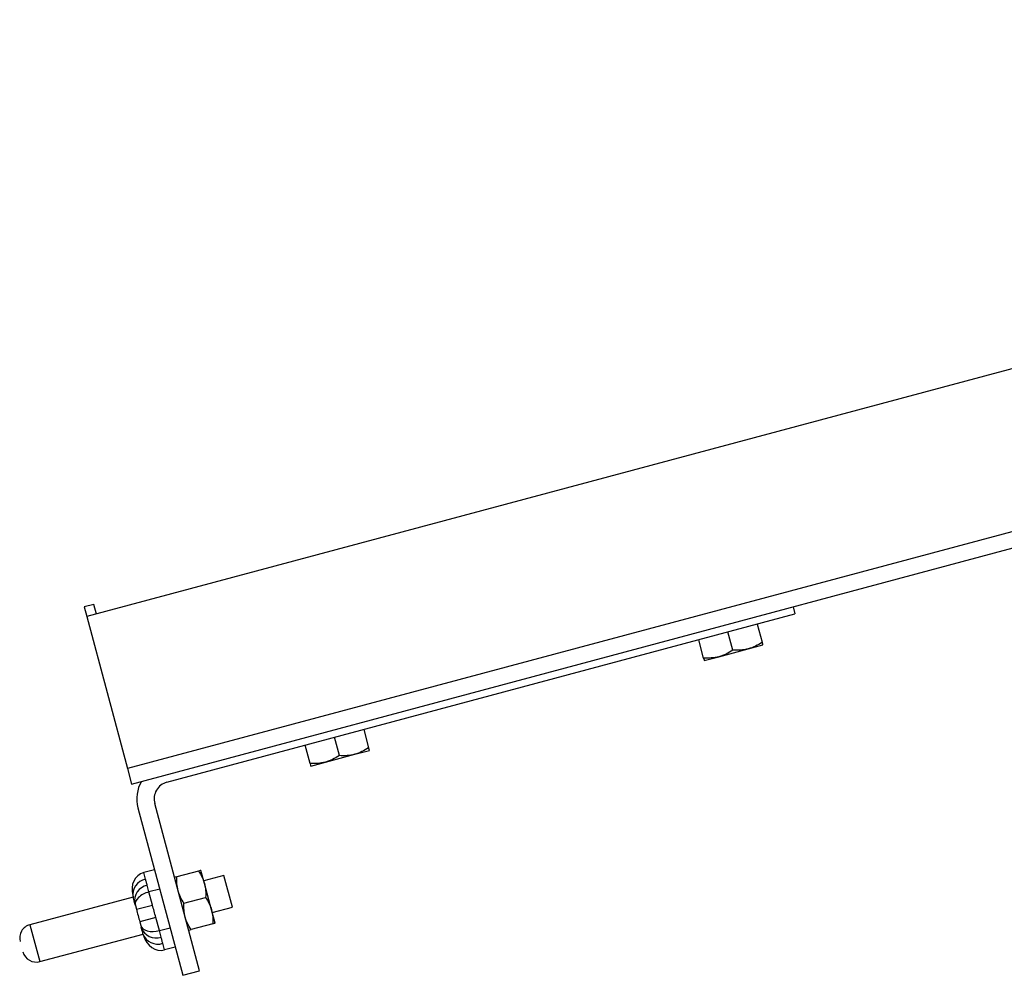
# Model space of a CAD drawing. Header units: inches. Extents: x 0.2 to 10.8, y 0.2 to 8.2.
# Tile 11 of 57: x 3.247 to 3.543, y 6.313 to 6.601. Entities that reach past the tile are written whole.
import ezdxf

# ---------------------------------------------------------------- set-up
doc = ezdxf.new("R2010")
doc.units = ezdxf.units.IN
doc.header["$MEASUREMENT"] = 0

msp = doc.modelspace()

# ---------------------------------------------------------------- linework, layer by layer
for p, q in [((4.874793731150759, 6.851933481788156), (3.267329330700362, 6.42121469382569)), ((5.040369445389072, 6.847348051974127), (3.279567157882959, 6.375542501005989)), ((3.280809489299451, 6.3709060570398), (5.041611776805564, 6.84271160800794)), ((3.269450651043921, 6.424888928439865), (3.266552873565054, 6.424112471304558)), ((3.270227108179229, 6.421991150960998), (3.269450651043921, 6.424888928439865)), ((3.266552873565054, 6.424112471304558), (3.267329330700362, 6.42121469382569)), ((3.291442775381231, 6.3714690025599), (3.480100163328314, 6.422019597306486)), ((3.479528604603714, 6.4241526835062), (3.480100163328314, 6.422019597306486)), ((3.267329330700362, 6.42121469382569), (3.279567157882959, 6.375542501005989)), ((3.468780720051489, 6.418986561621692), (3.470255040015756, 6.413484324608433)), ((3.461451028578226, 6.411125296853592), (3.459976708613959, 6.41662753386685)), ((3.452647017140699, 6.408766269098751), (3.451172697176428, 6.41426850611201)), ((3.457259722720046, 6.409159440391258), (3.466063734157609, 6.411518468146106)), ((3.466063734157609, 6.411518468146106), (3.470465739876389, 6.412697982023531)), ((3.452857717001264, 6.407979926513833), (3.457259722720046, 6.409159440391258)), ((3.35055542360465, 6.38730818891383), (3.352029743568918, 6.381805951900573)), ((3.343225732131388, 6.37944692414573), (3.34175141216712, 6.38494916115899)), ((3.334421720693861, 6.377087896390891), (3.33294740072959, 6.382590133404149)), ((3.34783843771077, 6.379840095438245), (3.352240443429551, 6.38101960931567)), ((3.334632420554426, 6.376301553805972), (3.339034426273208, 6.377481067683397)), ((3.339034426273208, 6.377481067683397), (3.34783843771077, 6.379840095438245)), ((3.279567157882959, 6.375542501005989), (3.280809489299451, 6.3709060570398)), ((3.282729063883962, 6.363742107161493), (3.296209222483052, 6.313433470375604)), ((3.30124008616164, 6.314781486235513), (3.28775992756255, 6.365090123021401)), ((3.287704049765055, 6.345175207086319), (3.284484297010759, 6.344312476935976)), ((3.300940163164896, 6.344760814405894), (3.294432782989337, 6.34301716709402)), ((3.302709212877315, 6.340989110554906), (3.301647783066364, 6.344950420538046)), ((3.285012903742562, 6.342339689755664), (3.284484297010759, 6.344312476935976)), ((3.30855773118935, 6.343405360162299), (3.302496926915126, 6.341781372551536)), ((3.311105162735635, 6.33389821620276), (3.30855773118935, 6.343405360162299)), ((3.286040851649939, 6.338503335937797), (3.285512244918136, 6.340476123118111)), ((3.289260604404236, 6.339366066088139), (3.286040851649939, 6.338503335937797)), ((3.304832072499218, 6.333066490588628), (3.302709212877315, 6.340989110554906)), ((3.281279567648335, 6.336954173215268), (3.250289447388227, 6.328650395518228)), ((3.281148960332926, 6.337441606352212), (3.281303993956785, 6.33686301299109)), ((3.287098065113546, 6.33455776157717), (3.286040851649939, 6.338503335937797)), ((3.29655564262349, 6.335094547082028), (3.3030630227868, 6.336838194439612)), ((3.2819583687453, 6.334420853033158), (3.2818033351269, 6.334999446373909)), ((3.2819583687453, 6.334420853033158), (3.2822684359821, 6.333263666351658)), ((3.2822684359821, 6.333263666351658), (3.287098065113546, 6.33455776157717)), ((3.305893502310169, 6.329105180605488), (3.304832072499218, 6.333066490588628)), ((3.305044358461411, 6.332274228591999), (3.311105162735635, 6.33389821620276)), ((3.288096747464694, 6.330830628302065), (3.283267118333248, 6.329536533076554)), ((3.2891539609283, 6.326885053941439), (3.288096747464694, 6.330830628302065)), ((3.250289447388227, 6.328650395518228), (3.251777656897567, 6.323096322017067)), ((3.283267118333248, 6.329536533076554), (3.283577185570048, 6.328379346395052)), ((3.283577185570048, 6.328379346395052), (3.28373221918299, 6.327800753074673)), ((3.2891539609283, 6.326885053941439), (3.292373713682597, 6.327747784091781)), ((3.305185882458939, 6.3289155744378), (3.298678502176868, 6.327171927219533)), ((3.253265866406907, 6.317542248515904), (3.284255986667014, 6.325846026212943)), ((3.284386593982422, 6.325358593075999), (3.284231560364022, 6.325937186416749)), ((3.289682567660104, 6.324912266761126), (3.2891539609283, 6.326885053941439)), ((3.251777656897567, 6.323096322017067), (3.253265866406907, 6.317542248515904)), ((3.290710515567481, 6.321075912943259), (3.290181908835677, 6.323048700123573)), ((3.293930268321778, 6.321938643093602), (3.290710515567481, 6.321075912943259)), ((3.296209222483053, 6.313433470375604), (3.30124008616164, 6.314781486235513))]:
    msp.add_line(p, q)
for centre, radius, start, end in [((3.292790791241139, 6.36643813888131), 0.01041666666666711, 149.6021253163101, 194.9999999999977), ((3.292790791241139, 6.36643813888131), 0.005208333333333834, 104.9999999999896, 195.0000000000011), ((3.285925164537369, 6.337727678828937), 0.00470136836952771, 101.1887389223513, 190.5980506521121), ((3.286424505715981, 6.335864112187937), 0.004701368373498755, 101.1887389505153, 190.5980503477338), ((3.251367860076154, 6.324625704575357), 0.004166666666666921, 104.9999999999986, 195.0000000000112), ((3.288166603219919, 6.329362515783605), 0.004701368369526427, 199.4019493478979, 288.8112610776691), ((3.288665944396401, 6.327498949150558), 0.00470136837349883, 199.4019496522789, 288.8112610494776), ((3.252187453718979, 6.321566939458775), 0.004166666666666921, 195.0000000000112, 284.9999999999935)]:
    msp.add_arc(centre, radius, start, end)
for centre, major_axis, ratio, start_param, end_param in [((3.285978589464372, 6.338735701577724), (-0.001494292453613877, 0.005576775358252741), 0.8660254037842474, 0, 1.57079632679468), ((3.286787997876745, 6.335714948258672), (0.004829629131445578, 0.001294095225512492), 0.5773502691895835, 1.570796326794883, 3.141592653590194), ((3.288406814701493, 6.329673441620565), (0.004829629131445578, 0.001294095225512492), 0.5773502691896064, 3.141592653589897, 4.712388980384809), ((3.289216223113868, 6.326652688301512), (0.001494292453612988, -0.005576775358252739), 0.8660254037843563, 4.712388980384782, 6.283185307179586)]:
    msp.add_ellipse(centre, major_axis=major_axis, ratio=ratio, start_param=start_param, end_param=end_param)
for points in [[(3.470255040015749, 6.41348432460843), (3.468945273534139, 6.412619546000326), (3.467566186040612, 6.411921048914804), (3.466063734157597, 6.411518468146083)], [(3.470465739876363, 6.412697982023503), (3.470465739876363, 6.412697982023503), (3.470383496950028, 6.413004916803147), (3.470255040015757, 6.413484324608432)], [(3.461451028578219, 6.411125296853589), (3.460141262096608, 6.410260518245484), (3.458762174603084, 6.409562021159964), (3.457259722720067, 6.409159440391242)], [(3.466063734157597, 6.411518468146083), (3.464561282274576, 6.411115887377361), (3.463017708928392, 6.41103125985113), (3.461451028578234, 6.411125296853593)], [(3.457259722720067, 6.409159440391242), (3.455757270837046, 6.408756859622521), (3.454213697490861, 6.40867223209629), (3.452647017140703, 6.408766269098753)], [(3.452647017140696, 6.40876626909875), (3.452775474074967, 6.408286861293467), (3.452857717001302, 6.407979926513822), (3.452857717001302, 6.407979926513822)], [(3.352029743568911, 6.381805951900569), (3.350719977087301, 6.380941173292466), (3.349340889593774, 6.380242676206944), (3.347838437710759, 6.379840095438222)], [(3.352240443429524, 6.381019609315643), (3.352240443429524, 6.381019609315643), (3.35215820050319, 6.381326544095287), (3.352029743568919, 6.381805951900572)], [(3.339034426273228, 6.377481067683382), (3.337531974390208, 6.377078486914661), (3.335988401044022, 6.376993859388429), (3.334421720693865, 6.377087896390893)], [(3.34322573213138, 6.379446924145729), (3.341915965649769, 6.378582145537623), (3.340536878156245, 6.377883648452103), (3.339034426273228, 6.377481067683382)], [(3.347838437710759, 6.379840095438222), (3.346335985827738, 6.379437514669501), (3.344792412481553, 6.37935288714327), (3.343225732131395, 6.379446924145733)], [(3.334421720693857, 6.37708789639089), (3.334550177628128, 6.376608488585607), (3.334632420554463, 6.376301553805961), (3.334632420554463, 6.376301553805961)], [(3.30164778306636, 6.344950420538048), (3.30164778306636, 6.344950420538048), (3.301371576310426, 6.344876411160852), (3.300940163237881, 6.344760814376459)], [(3.300940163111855, 6.344760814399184), (3.301718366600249, 6.343582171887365), (3.302346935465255, 6.342341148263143), (3.302709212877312, 6.340989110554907)], [(3.294432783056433, 6.343017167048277), (3.29400136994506, 6.342901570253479), (3.293725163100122, 6.342827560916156), (3.293725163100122, 6.342827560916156)], [(3.294786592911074, 6.338866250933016), (3.294424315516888, 6.340218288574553), (3.294348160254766, 6.341607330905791), (3.294432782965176, 6.343017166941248)], [(3.296555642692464, 6.335094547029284), (3.295777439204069, 6.336273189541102), (3.295148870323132, 6.337514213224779), (3.294786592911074, 6.338866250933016)], [(3.302709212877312, 6.340989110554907), (3.303071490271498, 6.339637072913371), (3.30314764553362, 6.338248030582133), (3.30306302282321, 6.336838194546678)], [(3.303063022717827, 6.336838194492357), (3.303841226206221, 6.335659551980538), (3.304469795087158, 6.334418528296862), (3.304832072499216, 6.333066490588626)], [(3.296909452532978, 6.330943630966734), (3.296547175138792, 6.332295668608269), (3.29647101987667, 6.333684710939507), (3.29655564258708, 6.335094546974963)], [(3.304832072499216, 6.333066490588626), (3.305194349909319, 6.331714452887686), (3.305270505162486, 6.330325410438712), (3.305185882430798, 6.328915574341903)], [(3.298678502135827, 6.327171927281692), (3.29790029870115, 6.328350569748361), (3.297271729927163, 6.329591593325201), (3.296909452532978, 6.330943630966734)], [(3.29797088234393, 6.326982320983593), (3.29797088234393, 6.326982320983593), (3.298247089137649, 6.327056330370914), (3.298678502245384, 6.327171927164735)], [(3.305185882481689, 6.328915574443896), (3.305617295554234, 6.329031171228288), (3.305893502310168, 6.329105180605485), (3.305893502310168, 6.329105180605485)]]:
    msp.add_open_spline(points, degree=3)
for points in [[(3.285512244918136, 6.340476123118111), (3.285429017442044, 6.340786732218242), (3.285335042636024, 6.341094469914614), (3.285168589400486, 6.341715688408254), (3.285096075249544, 6.342029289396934), (3.285012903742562, 6.342339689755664)], [(3.2818033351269, 6.334999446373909), (3.281673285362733, 6.335484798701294), (3.281563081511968, 6.335896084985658), (3.281394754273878, 6.336524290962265), (3.281334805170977, 6.336748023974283), (3.281303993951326, 6.336863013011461)], [(3.2822684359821, 6.333263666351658), (3.282429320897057, 6.33266323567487), (3.282598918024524, 6.332030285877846), (3.282940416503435, 6.330755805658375), (3.283106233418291, 6.330136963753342), (3.283267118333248, 6.329536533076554)], [(3.288096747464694, 6.330830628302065), (3.287930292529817, 6.331451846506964), (3.287753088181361, 6.332070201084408), (3.2874201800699, 6.33331263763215), (3.287264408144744, 6.333936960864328), (3.287098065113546, 6.33455776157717)], [(3.284231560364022, 6.325937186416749), (3.284200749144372, 6.326052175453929), (3.28414074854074, 6.326276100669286), (3.283972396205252, 6.326904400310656), (3.283862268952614, 6.327315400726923), (3.283732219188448, 6.327800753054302)], [(3.290181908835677, 6.323048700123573), (3.290098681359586, 6.323359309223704), (3.290004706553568, 6.323667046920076), (3.289838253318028, 6.324288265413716), (3.289765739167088, 6.324601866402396), (3.289682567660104, 6.324912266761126)]]:
    msp.add_open_spline(points, degree=3, knots=[0, 0, 0, 0, 0.5, 0.5, 1, 1, 1, 1])

doc.saveas('drawing.dxf')
